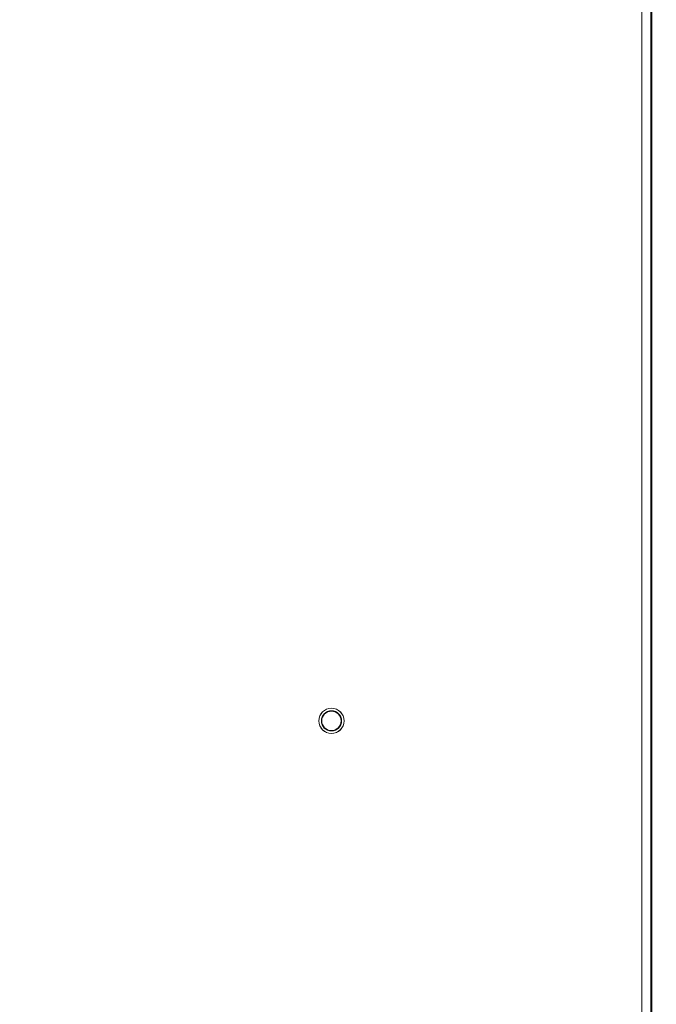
# Model space of a CAD drawing. Header units: millimetres. Extents: x 0 to 594, y 0 to 420.
# Tile 37 of 76: x 125 to 155, y 271 to 318. Entities that reach past the tile are written whole.
import ezdxf

# ---------------------------------------------------------------- set-up
doc = ezdxf.new("R2010")
doc.units = ezdxf.units.MM
doc.styles.add('SLDTEXTSTYLE1', font='TXT', dxfattribs={"width": 0.605})
doc.dimstyles.new('SLDDIMSTYLE1', dxfattribs={"dimtxt": 2.568319, "dimasz": 3.3, "dimexe": 0, "dimexo": 0.0625, "dimgap": 0.64208, "dimtad": 1, "dimdec": 0, "dimlfac": 5, "dimrnd": 1e-09, "dimzin": 12, "dimdsep": 46, "dimtxsty": 'SLDTEXTSTYLE1', "dimsah": 1, "dimcen": 0.09, "dimadec": 0, "dimazin": 3, "dimtfac": 1, "dimtdec": 1, "dimtofl": 0, "dimtmove": 0, "dimatfit": 3, "dimfxl": 1, "dimfrac": 2, "dimtolj": 1, "dimtzin": 12, "dimarcsym": 0})

# ---------------------------------------------------------------- blocks, each defined once
blk = doc.blocks.new('_D_15')
at = {"color": 7, "linetype": 'Continuous', "lineweight": 0}
for p, q in [((107.707, 373.504), (185.665, 373.504)), ((184.665, 230.757), (184.665, 373.504)), ((180.133, 306.296), (180.133, 306.884)), ((180.133, 306.884), (184.077, 306.884)), ((184.077, 306.884), (184.077, 306.296)), ((180.133, 297.966), (180.133, 297.378)), ((184.077, 297.378), (184.077, 297.966)), ((180.133, 297.378), (184.077, 297.378)), ((162.794, 230.757), (185.665, 230.757))]:
    blk.add_line(p, q, dxfattribs=at)
for points in [[(184.665, 373.504), (184.165, 370.204), (185.165, 370.204)], [(184.665, 230.757), (185.165, 234.057), (184.165, 234.057)]]:
    blk.add_solid(points, dxfattribs=at)
at = {"color": 7, "linetype": 'Continuous', "lineweight": 0, "char_height": 2.6458, "attachment_point": 1, "rotation": 90, "style": 'SLDTEXTSTYLE1'}
for s, insert in [('28,1', (180.667, 298.701)), ('714', (176.135, 299.191))]:
    blk.add_mtext(s, dxfattribs=dict(at, insert=insert))

msp = doc.modelspace()

# ---------------------------------------------------------------- linework, layer by layer
at = {"color": 7, "linetype": 'Continuous', "lineweight": 15}
for p, q in [((154.459, 242.707), (154.459, 352.904)), ((154.883, 240.901), (154.883, 352.904)), ((154.932, 240.902), (154.932, 352.904))]:
    msp.add_line(p, q, dxfattribs=at)
for radius in [0.6, 0.597, 0.48, 0.462]:
    msp.add_circle((139.707, 284.404), radius, dxfattribs=at)

# ---------------------------------------------------------------- dimensions: what is measured, and where the dimension line sits
at = {"color": 7, "linetype": 'Continuous', "lineweight": 0}
dim = msp.add_linear_dim(base=(184.665, 373.504), p1=(162.794, 230.757), p2=(107.707, 373.504), angle=90, dimstyle='SLDDIMSTYLE1', dxfattribs=at)
dim.commit()
dim.dimension.update_dxf_attribs({"geometry": '_D_15', "text_midpoint": (184.665, 302.131), "dimtype": 160})

doc.saveas('drawing.dxf')
